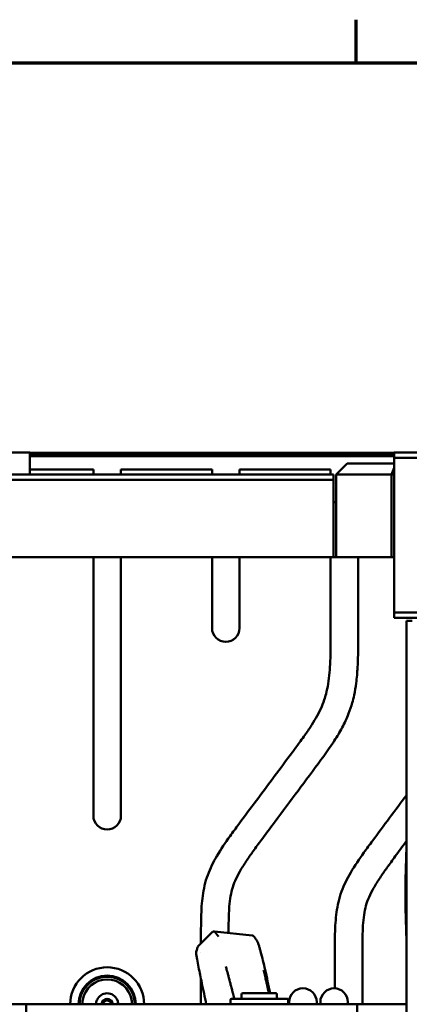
# Model space of a CAD drawing. Header units: millimetres. Extents: x 0 to 4584, y -120 to 1188.
# Tile 51 of 105: x 360 to 430, y 977 to 1156. Entities that reach past the tile are written whole.
import ezdxf

# ---------------------------------------------------------------- set-up
doc = ezdxf.new("R2010")
doc.units = ezdxf.units.MM
doc.header["$LTSCALE"] = 2
doc.layers.get('0').update_dxf_attribs({"lineweight": 25})
doc.layers.add('Rahmen (ISO)', color=7, linetype='Continuous', lineweight=70)
doc.layers.add('Sichtbar (ISO)', color=7, linetype='Continuous', lineweight=50)

# ---------------------------------------------------------------- blocks, each defined once
blk = doc.blocks.new('Ränder Vorgaberahmen')
at = {"layer": 'Rahmen (ISO)'}
blk.add_line((210.25, 574), (210.25, 577.9), dxfattribs=at)
at = {"layer": 'Rahmen (ISO)', "flags": 128}
blk.add_lwpolyline([(20, 20), (20, 574), (821, 574), (821, 20), (20, 20)], dxfattribs=at)

msp = doc.modelspace()

# ---------------------------------------------------------------- linework, layer by layer
at = {"layer": 'Sichtbar (ISO)'}
for p, q in [((357.378, 1077.4063), (361.378, 1077.4063)), ((361.378, 1077.4063), (361.378, 1073.4063)), ((361.378, 1077.3063), (427.378, 1077.3063)), ((361.378, 1077.3063), (427.378, 1077.3063)), ((361.378, 1077.1666), (427.378, 1077.1666)), ((361.378, 1076.9665), (427.378, 1076.9665)), ((361.378, 1076.7221), (427.378, 1076.7221)), ((427.378, 1077.4063), (486.878, 1077.4063)), ((427.378, 1077.4063), (427.378, 1076.4063)), ((427.378, 1076.4063), (486.878, 1076.4063)), ((427.378, 1048.4063), (427.378, 1076.4063)), ((372.878, 1074.3063), (361.378, 1074.3063)), ((372.878, 1073.4063), (372.878, 1074.3063)), ((377.878, 1074.3063), (377.878, 1073.4063)), ((394.378, 1074.3063), (377.878, 1074.3063)), ((394.378, 1073.4063), (394.378, 1074.3063)), ((399.378, 1074.3063), (399.378, 1073.4063)), ((415.878, 1074.3063), (399.378, 1074.3063)), ((415.878, 1073.4063), (415.878, 1074.3063)), ((418.878, 1075.4063), (416.878, 1073.4063)), ((427.378, 1075.4063), (418.878, 1075.4063)), ((426.878, 1073.4063), (427.378, 1074.6134)), ((280.878, 1073.4063), (416.378, 1073.4063)), ((280.878, 1072.4063), (416.378, 1072.4063)), ((416.378, 1072.4063), (416.378, 1073.4063)), ((416.378, 1072.4063), (416.378, 1058.4063)), ((416.878, 1073.4063), (416.878, 1058.4063)), ((426.878, 1073.4063), (416.878, 1073.4063)), ((426.878, 1073.4063), (427.378, 1073.4063)), ((426.878, 1073.4063), (426.878, 1058.4063)), ((416.378, 1068.4063), (416.878, 1068.4063)), ((416.378, 1058.4063), (280.878, 1058.4063)), ((372.878, 1011.5883), (372.878, 1058.4063)), ((377.878, 1058.4063), (377.878, 1011.5883)), ((394.378, 1045.5748), (394.378, 1058.4063)), ((399.378, 1058.4063), (399.378, 1045.5748)), ((415.878, 1045.2817), (415.878, 1058.4063)), ((416.378, 1058.4063), (416.878, 1058.4063)), ((416.878, 1058.4063), (426.878, 1058.4063)), ((420.878, 1058.4063), (420.878, 1045.2817)), ((427.378, 1058.4063), (426.878, 1058.4063)), ((427.378, 1048.4063), (486.878, 1048.4063)), ((427.378, 1048.4063), (427.378, 1047.4063)), ((427.378, 1047.4063), (486.878, 1047.4063)), ((429.628, 607.9063), (429.628, 1046.9063)), ((430.628, 1046.9063), (429.628, 1046.9063)), ((394.4193, 990.4559), (391.9293, 987.9957)), ((401.6285, 989.8905), (394.8265, 990.599)), ((392.378, 988.439), (392.378, 989.1193)), ((392.378, 986.7522), (392.378, 986.7522)), ((416.628, 980.3034), (416.628, 986.1313)), ((421.628, 986.1313), (421.628, 977.4063)), ((392.378, 977.4063), (392.378, 981.9864)), ((397.378, 980.6778), (397.378, 980.6777)), ((399.9437, 979.4063), (405.9437, 979.4063)), ((397.701, 978.2063), (397.701, 977.4063)), ((397.901, 978.4063), (398.1354, 978.4063)), ((398.1354, 978.4063), (402.378, 978.4063)), ((399.7437, 979.2063), (399.7437, 978.6063)), ((402.378, 978.4063), (403.5094, 978.4063)), ((403.5094, 978.4063), (407.752, 978.4063)), ((406.1437, 979.2063), (406.1437, 978.6063)), ((407.752, 978.4063), (407.9863, 978.4063)), ((408.1863, 978.2063), (408.1863, 977.4063)), ((408.3506, 977.8063), (408.3506, 977.4063)), ((413.3506, 977.8063), (413.3506, 977.4063)), ((414.0075, 977.8063), (414.0075, 977.4063)), ((419.0075, 977.8063), (419.0075, 977.4063)), ((324.4496, 977.4063), (360.678, 977.4063)), ((420.678, 977.4063), (360.678, 977.4063)), ((360.678, 965.7469), (360.678, 977.4063)), ((370.378, 977.4063), (370.378, 977.4063)), ((370.878, 977.4793), (370.878, 977.4063)), ((379.878, 977.4063), (379.878, 977.4792)), ((420.678, 977.4063), (429.628, 977.4063)), ((420.678, 977.4063), (420.678, 677.4063))]:
    msp.add_line(p, q, dxfattribs=at)
for centre, radius, start, end in [((396.878, 1045.5748), 2.5, 180, 0), ((375.378, 1011.5883), 2.5, 180, 0), ((375.378, 977.4063), 6.7, 0, 180), ((375.378, 977.4063), 5.2, 0, 180), ((375.378, 977.4063), 5, 10.249117, 169.77841), ((375.378, 977.4063), 4.5, 10.242728, 169.76078), ((375.378, 977.4063), 2, 23.579434, 156.421957), ((399.9437, 979.2063), 0.2, 90, 180), ((405.9437, 979.2063), 0.2, 0, 90), ((410.8506, 977.8063), 2.5, 0, 180), ((416.5075, 977.8063), 2.5, 0, 180), ((375.378, 977.4063), 1, 0, 180), ((375.378, 977.4063), 0.7, 0, 180), ((397.901, 978.2063), 0.2, 90, 180), ((399.5437, 978.6063), 0.2, 270, 0), ((406.3437, 978.6063), 0.2, 180, 270), ((407.9863, 978.2063), 0.2, 0, 90)]:
    msp.add_arc(centre, radius, start, end, dxfattribs=at)
for centre, major_axis, ratio, start_param, end_param in [((466.0584, 997.4063), (0, -78.5442), 0.46630766, 4.60904076, 4.8157372), ((401.7196, 988.9142), (-0.0931, 0.9763), 0.10206234, 6.26256228, 6.26261743), ((392.3601, 987.1466), (-0.4286, 0.8507), 0.09387241, 0.03028589, 0.03035306)]:
    msp.add_ellipse(centre, major_axis=major_axis, ratio=ratio, start_param=start_param, end_param=end_param, dxfattribs=at)
for points, knots in [([(392.378, 989.1193), (392.378, 990.4545), (392.3752, 991.7902), (392.4093, 993.1248), (392.4268, 993.8118), (392.4541, 994.4986), (392.5015, 995.1845), (392.5882, 996.4399), (392.7423, 997.6924), (393.0308, 998.9173), (393.1835, 999.5658), (393.3739, 1000.2065), (393.603, 1000.8322), (394.0407, 1002.0277), (394.6195, 1003.1682), (395.2643, 1004.2675), (395.9944, 1005.5125), (396.8091, 1006.7048), (397.6485, 1007.879), (398.1651, 1008.6017), (398.6911, 1009.3176), (399.2185, 1010.0324), (401.352, 1012.9234), (403.5101, 1015.7965), (405.6588, 1018.6763), (406.7599, 1020.152), (407.8585, 1021.6295), (408.9556, 1023.1082), (409.3779, 1023.6774), (409.8, 1024.2469), (410.2184, 1024.8191), (410.4884, 1025.1883), (410.7568, 1025.5588), (411.0223, 1025.9312), (411.4314, 1026.505), (411.8335, 1027.0835), (412.2206, 1027.6725), (412.9085, 1028.7192), (413.5491, 1029.7992), (414.0718, 1030.9366), (414.3186, 1031.4737), (414.5391, 1032.0236), (414.7276, 1032.5836), (414.8438, 1032.9289), (414.9478, 1033.2781), (415.0401, 1033.6304), (415.1978, 1034.232), (415.3214, 1034.8429), (415.4209, 1035.457), (415.64, 1036.809), (415.7421, 1038.1764), (415.8004, 1039.5446), (415.8819, 1041.456), (415.878, 1043.369), (415.878, 1045.2817)], [0, 0, 0, 0, 0.06372563, 0.06372563, 0.06372563, 0.09653278, 0.09653278, 0.09653278, 0.15657597, 0.15657597, 0.15657597, 0.18836361, 0.18836361, 0.18836361, 0.24911139, 0.24911139, 0.24911139, 0.31790072, 0.31790072, 0.31790072, 0.36023964, 0.36023964, 0.36023964, 0.53148324, 0.53148324, 0.53148324, 0.61923406, 0.61923406, 0.61923406, 0.65301462, 0.65301462, 0.65301462, 0.674815, 0.674815, 0.674815, 0.70840735, 0.70840735, 0.70840735, 0.76810719, 0.76810719, 0.76810719, 0.79629823, 0.79629823, 0.79629823, 0.81368282, 0.81368282, 0.81368282, 0.84336437, 0.84336437, 0.84336437, 0.90871281, 0.90871281, 0.90871281, 1, 1, 1, 1]), ([(420.878, 1045.2817), (420.878, 1043.771), (420.8805, 1042.2601), (420.8449, 1040.7499), (420.8269, 1039.9858), (420.7992, 1039.2219), (420.7552, 1038.4587), (420.6996, 1037.4941), (420.6179, 1036.5307), (420.4925, 1035.5726), (420.3975, 1034.8464), (420.2773, 1034.1233), (420.1243, 1033.4071), (420.0234, 1032.9349), (419.9082, 1032.4656), (419.7769, 1032.0008), (419.5939, 1031.353), (419.3796, 1030.7139), (419.1353, 1030.0864), (418.7949, 1029.2119), (418.3963, 1028.3601), (417.954, 1027.532), (417.5165, 1026.713), (417.0363, 1025.9171), (416.5308, 1025.1377), (416.2397, 1024.689), (415.9403, 1024.2458), (415.6353, 1023.8065), (414.9743, 1022.8546), (414.2874, 1021.9209), (413.5985, 1020.9886), (410.8385, 1017.2533), (408.0487, 1013.5407), (405.2749, 1009.8157), (404.6293, 1008.9487), (403.9846, 1008.081), (403.3424, 1007.2114), (402.8322, 1006.5208), (402.3237, 1005.8289), (401.8237, 1005.1309), (401.3974, 1004.5358), (400.9772, 1003.9362), (400.5718, 1003.3267), (400.1663, 1002.717), (399.7756, 1002.0974), (399.4134, 1001.4611), (399.1074, 1000.9237), (398.8217, 1000.3744), (398.5753, 999.8076), (398.3563, 999.3039), (398.1684, 998.7865), (398.0202, 998.2581), (397.8682, 997.7157), (397.758, 997.1617), (397.6747, 996.6044), (397.5783, 995.9582), (397.518, 995.3075), (397.4775, 994.6556), (397.4482, 994.1833), (397.4293, 993.7103), (397.4154, 993.2373), (397.3871, 992.2695), (397.3801, 991.3014), (397.3785, 990.3332)], [0, 0, 0, 0, 0.072099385, 0.072099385, 0.072099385, 0.108578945, 0.108578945, 0.108578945, 0.154693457, 0.154693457, 0.154693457, 0.189642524, 0.189642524, 0.189642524, 0.212686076, 0.212686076, 0.212686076, 0.244805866, 0.244805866, 0.244805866, 0.289573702, 0.289573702, 0.289573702, 0.333852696, 0.333852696, 0.333852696, 0.359345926, 0.359345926, 0.359345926, 0.414587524, 0.414587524, 0.414587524, 0.635924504, 0.635924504, 0.635924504, 0.687442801, 0.687442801, 0.687442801, 0.728365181, 0.728365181, 0.728365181, 0.76325735, 0.76325735, 0.76325735, 0.798163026, 0.798163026, 0.798163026, 0.827643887, 0.827643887, 0.827643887, 0.853837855, 0.853837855, 0.853837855, 0.880724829, 0.880724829, 0.880724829, 0.911896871, 0.911896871, 0.911896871, 0.934482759, 0.934482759, 0.934482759, 0.980689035, 0.980689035, 0.980689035, 0.980689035]), ([(416.628, 986.1313), (416.628, 987.4665), (416.6252, 988.8022), (416.6593, 990.1367), (416.6768, 990.8238), (416.7041, 991.5106), (416.7515, 992.1965), (416.8382, 993.4518), (416.9923, 994.7044), (417.2808, 995.9293), (417.4335, 996.5778), (417.6239, 997.2185), (417.853, 997.8441), (418.2907, 999.0397), (418.8695, 1000.1801), (419.5143, 1001.2795), (420.2444, 1002.5244), (421.0591, 1003.7167), (421.8985, 1004.8909), (422.4151, 1005.6137), (422.9411, 1006.3295), (423.4685, 1007.0443), (425.5091, 1009.8094), (427.5722, 1012.5581), (429.628, 1015.3121)], [0, 0, 0, 0, 0.063725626, 0.063725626, 0.063725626, 0.09653278, 0.09653278, 0.09653278, 0.156575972, 0.156575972, 0.156575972, 0.18836361, 0.18836361, 0.18836361, 0.249111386, 0.249111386, 0.249111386, 0.317900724, 0.317900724, 0.317900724, 0.360239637, 0.360239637, 0.360239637, 0.524026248, 0.524026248, 0.524026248, 0.524026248]), ([(429.628, 1006.9661), (429.5937, 1006.9199), (429.5593, 1006.8738), (429.5249, 1006.8276), (428.8793, 1005.9606), (428.2346, 1005.0929), (427.5924, 1004.2234), (427.0822, 1003.5327), (426.5737, 1002.8409), (426.0737, 1002.1429), (425.6474, 1001.5477), (425.2272, 1000.9481), (424.8218, 1000.3387), (424.4163, 999.7289), (424.0256, 999.1094), (423.6634, 998.4731), (423.3574, 997.9357), (423.0717, 997.3863), (422.8253, 996.8195), (422.6063, 996.3159), (422.4184, 995.7984), (422.2702, 995.27), (422.1182, 994.7276), (422.008, 994.1737), (421.9247, 993.6163), (421.8283, 992.9702), (421.768, 992.3195), (421.7275, 991.6676), (421.6982, 991.1952), (421.6793, 990.7223), (421.6654, 990.2492), (421.6253, 988.877), (421.628, 987.504), (421.628, 986.1313)], [0.633181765, 0.633181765, 0.633181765, 0.633181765, 0.635924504, 0.635924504, 0.635924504, 0.6874428, 0.6874428, 0.6874428, 0.728365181, 0.728365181, 0.728365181, 0.76325735, 0.76325735, 0.76325735, 0.798163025, 0.798163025, 0.798163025, 0.827643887, 0.827643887, 0.827643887, 0.853837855, 0.853837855, 0.853837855, 0.880724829, 0.880724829, 0.880724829, 0.911896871, 0.911896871, 0.911896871, 0.934482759, 0.934482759, 0.934482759, 1, 1, 1, 1]), ([(394.4193, 990.4559), (394.4581, 990.4943), (394.5039, 990.5268), (394.6014, 990.5743), (394.6542, 990.5902), (394.7469, 990.6025), (394.7871, 990.6031), (394.8265, 990.599)], [0, 0, 0, 0, 0.0164827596, 0.0164827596, 0.0326744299, 0.0326744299, 0.0446339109, 0.0446339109, 0.0446339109, 0.0446339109]), ([(394.8442, 990.5853), (394.8565, 990.5673), (394.8699, 990.5484), (394.8837, 990.5292), (394.8876, 990.5237), (394.8917, 990.5181), (394.8957, 990.5125), (394.9078, 990.4959), (394.9199, 990.4794), (394.9319, 990.4632), (394.9378, 990.4553), (394.9436, 990.4475), (394.9494, 990.4398), (394.9593, 990.4266), (394.969, 990.4138), (394.9785, 990.4014), (394.9856, 990.3919), (394.9927, 990.3827), (394.9996, 990.3738), (395.0076, 990.3634), (395.0155, 990.3532), (395.0231, 990.3435), (395.0306, 990.3339), (395.0378, 990.3247), (395.0448, 990.3159), (395.0518, 990.307), (395.0585, 990.2985), (395.0647, 990.2907), (395.071, 990.2829), (395.0768, 990.2757), (395.0823, 990.2688), (395.0908, 990.2582), (395.0988, 990.2484), (395.1069, 990.2386), (395.1093, 990.2357), (395.1117, 990.2327), (395.1142, 990.2297), (395.1249, 990.2168), (395.1361, 990.2034), (395.1479, 990.1892), (395.1597, 990.175), (395.1722, 990.1601), (395.1839, 990.1461), (395.1955, 990.1322), (395.2064, 990.1193), (395.2161, 990.1079), (395.2173, 990.1065), (395.2185, 990.105), (395.2197, 990.1037), (395.2279, 990.094), (395.2352, 990.0855), (395.2417, 990.0779), (395.2459, 990.0731), (395.2497, 990.0686), (395.2534, 990.0644), (395.2565, 990.0609), (395.2594, 990.0576), (395.2622, 990.0543), (395.2686, 990.0471), (395.2747, 990.0401), (395.2808, 990.0331), (395.2824, 990.0314), (395.2839, 990.0296), (395.2855, 990.0278), (395.29, 990.0226), (395.2946, 990.0174), (395.2993, 990.012), (395.3044, 990.0061), (395.3096, 990.0001), (395.3149, 989.9939), (395.316, 989.9926), (395.3172, 989.9912), (395.3183, 989.9899), (395.3257, 989.9813), (395.3333, 989.9721), (395.3416, 989.9622), (395.348, 989.9545), (395.3548, 989.9462), (395.362, 989.9373), (395.3633, 989.9358), (395.3646, 989.9342), (395.3659, 989.9326), (395.3728, 989.924), (395.3803, 989.9148), (395.3883, 989.9047), (395.3948, 989.8965), (395.4018, 989.8878), (395.4092, 989.8784), (395.4132, 989.8733), (395.4173, 989.868), (395.4216, 989.8626), (395.424, 989.8596), (395.4264, 989.8565), (395.4288, 989.8534), (395.4347, 989.8458), (395.4409, 989.8378), (395.4471, 989.8296), (395.4514, 989.8241), (395.4557, 989.8184), (395.46, 989.8126), (395.4613, 989.8108), (395.4627, 989.809), (395.464, 989.8072), (395.4692, 989.8002), (395.4744, 989.7931), (395.4796, 989.786), (395.4844, 989.7793), (395.4892, 989.7727), (395.4939, 989.7661), (395.4957, 989.7636), (395.4974, 989.7611), (395.4991, 989.7586), (395.5018, 989.7548), (395.5045, 989.751), (395.5071, 989.7472), (395.5113, 989.7413), (395.5153, 989.7353), (395.5194, 989.7294), (395.5233, 989.7238), (395.5271, 989.7182), (395.531, 989.7125), (395.5325, 989.7104), (395.5339, 989.7084), (395.5353, 989.7063), (395.5375, 989.7031), (395.5398, 989.6998), (395.542, 989.6965), (395.5454, 989.6915), (395.5489, 989.6865), (395.5524, 989.6813), (395.5547, 989.678), (395.557, 989.6747), (395.5593, 989.6712)], [0, 0, 0, 0, 0.03585256, 0.03585256, 0.03585256, 0.04626645, 0.04626645, 0.04626645, 0.07732727, 0.07732727, 0.07732727, 0.09254029, 0.09254029, 0.09254029, 0.11882427, 0.11882427, 0.11882427, 0.13881412, 0.13881412, 0.13881412, 0.16214701, 0.16214701, 0.16214701, 0.18508796, 0.18508796, 0.18508796, 0.20822487, 0.20822487, 0.20822487, 0.23136179, 0.23136179, 0.23136179, 0.26700265, 0.26700265, 0.26700265, 0.27763563, 0.27763563, 0.27763563, 0.32390946, 0.32390946, 0.32390946, 0.3701833, 0.3701833, 0.3701833, 0.41645714, 0.41645714, 0.41645714, 0.42228644, 0.42228644, 0.42228644, 0.46273097, 0.46273097, 0.46273097, 0.48822837, 0.48822837, 0.48822837, 0.50900481, 0.50900481, 0.50900481, 0.55527864, 0.55527864, 0.55527864, 0.56694956, 0.56694956, 0.56694956, 0.60155248, 0.60155248, 0.60155248, 0.63976638, 0.63976638, 0.63976638, 0.64782631, 0.64782631, 0.64782631, 0.69983858, 0.69983858, 0.69983858, 0.74037398, 0.74037398, 0.74037398, 0.7474246, 0.7474246, 0.7474246, 0.78538373, 0.78538373, 0.78538373, 0.81628844, 0.81628844, 0.81628844, 0.83292166, 0.83292166, 0.83292166, 0.84201237, 0.84201237, 0.84201237, 0.86411369, 0.86411369, 0.86411369, 0.87919549, 0.87919549, 0.87919549, 0.8838489, 0.8838489, 0.8838489, 0.90194803, 0.90194803, 0.90194803, 0.91901403, 0.91901403, 0.91901403, 0.92546933, 0.92546933, 0.92546933, 0.93552638, 0.93552638, 0.93552638, 0.9514318, 0.9514318, 0.9514318, 0.9663484, 0.9663484, 0.9663484, 0.97174316, 0.97174316, 0.97174316, 0.97997496, 0.97997496, 0.97997496, 0.99230084, 0.99230084, 0.99230084, 1, 1, 1, 1]), ([(401.6285, 989.8905), (401.673, 989.8859), (401.7167, 989.8746), (401.8011, 989.8404), (401.8425, 989.8163), (401.9078, 989.7667), (401.934, 989.7427), (401.957, 989.7178)], [0, 0, 0, 0, 0.0134482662, 0.0134482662, 0.0277930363, 0.0277930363, 0.0386159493, 0.0386159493, 0.0386159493, 0.0386159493]), ([(401.9556, 989.7193), (401.9556, 989.7193), (401.9556, 989.7193), (401.9556, 989.7192), (401.9558, 989.719), (401.9565, 989.7183), (401.9569, 989.7179), (401.958, 989.7168), (401.9586, 989.716), (401.9604, 989.7142), (401.9614, 989.7131), (401.9653, 989.7088), (401.9678, 989.706), (401.9719, 989.7015), (401.9731, 989.7001), (401.9761, 989.6967), (401.9778, 989.6948), (401.9845, 989.687), (401.9899, 989.6807), (402.0096, 989.6572), (402.0217, 989.6419), (402.0695, 989.5806), (402.1014, 989.5368), (402.2314, 989.3555), (402.3283, 989.2141), (402.5151, 988.917), (402.5937, 988.789), (402.7069, 988.5365), (402.7313, 988.4781), (402.7903, 988.3238), (402.8262, 988.2186), (402.8916, 988.0134), (402.9219, 987.9131), (403.0063, 987.6253), (403.0591, 987.4354), (403.1366, 987.1488), (403.1624, 987.0519), (403.1881, 986.9548)], [0.00256728, 0.00256728, 0.00256728, 0.00256728, 0.002585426, 0.002585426, 0.002996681, 0.002996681, 0.003346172, 0.003346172, 0.003753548, 0.003753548, 0.004333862, 0.004333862, 0.006092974, 0.006092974, 0.007947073, 0.007947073, 0.010064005, 0.010064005, 0.016414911, 0.016414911, 0.035481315, 0.035481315, 0.092641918, 0.092641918, 0.264215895, 0.264215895, 0.36693764, 0.36693764, 0.392946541, 0.392946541, 0.428636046, 0.428636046, 0.460271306, 0.460271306, 0.51920752, 0.51920752, 0.549319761, 0.549319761, 0.549319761, 0.549319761]), ([(393.3367, 977.4063), (393.1014, 978.7137), (392.7919, 980.0095), (392.3221, 982.2488), (392.1278, 983.1974), (391.8464, 984.6194), (391.7526, 985.0974), (391.6218, 985.8094), (391.5778, 986.0553), (391.5275, 986.4023), (391.5151, 986.5154), (391.5068, 986.7196), (391.5111, 986.8015), (391.5264, 986.8868)], [0.62565994, 0.62565994, 0.62565994, 0.62565994, 1.02694158, 1.02694158, 1.3211203, 1.3211203, 1.46922034, 1.46922034, 1.54662814, 1.54662814, 1.59118122, 1.59118122, 1.64026049, 1.64026049, 1.64026049, 1.64026049]), ([(391.5264, 986.8868), (391.5827, 987.2022), (391.6536, 987.3637), (391.7473, 987.6361), (391.7769, 987.7197), (391.8065, 987.8019)], [0, 0, 0, 0, 0.288683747, 0.288683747, 0.42232759, 0.42232759, 0.42232759, 0.42232759]), ([(391.8065, 987.8019), (391.8222, 987.8463), (391.8448, 987.8901), (391.8897, 987.953), (391.9087, 987.9753), (391.9293, 987.9957)], [0, 0, 0, 0, 0.0146978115, 0.0146978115, 0.0234713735, 0.0234713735, 0.0234713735, 0.0234713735]), ([(398.439, 978.4063), (398.4369, 978.4141), (398.4348, 978.422), (398.4327, 978.4298), (398.4274, 978.4496), (398.4222, 978.4694), (398.4169, 978.4892), (398.3976, 978.5615), (398.3784, 978.6337), (398.3603, 978.7018), (398.3372, 978.7886), (398.3159, 978.8688), (398.2947, 978.9486), (398.2818, 978.9975), (398.2689, 979.046), (398.2558, 979.0954), (398.2475, 979.1267), (398.239, 979.1584), (398.2305, 979.1905), (398.2085, 979.2733), (398.1856, 979.3597), (398.1617, 979.4496), (398.1566, 979.4686), (398.1515, 979.4878), (398.1464, 979.5072), (398.1272, 979.5794), (398.1074, 979.6541), (398.0864, 979.7328), (398.065, 979.8137), (398.0424, 979.8986), (398.0184, 979.9889), (398.0128, 980.0101), (398.0071, 980.0316), (398.0013, 980.0534), (397.9709, 980.1678), (397.9383, 980.2903), (397.9045, 980.4179), (397.8906, 980.47), (397.8766, 980.5228), (397.8625, 980.576), (397.842, 980.6532), (397.8213, 980.7314), (397.8008, 980.8087), (397.7661, 980.9392), (397.7321, 981.0676), (397.7015, 981.1832), (397.6708, 981.2987), (397.6436, 981.4015), (397.6163, 981.5044), (397.6027, 981.5559), (397.589, 981.6073), (397.5749, 981.6607), (397.5719, 981.6719), (397.5689, 981.6833), (397.5659, 981.6947), (397.5546, 981.7373), (397.543, 981.7811), (397.5311, 981.826), (397.501, 981.9398), (397.469, 982.0606), (397.4363, 982.1844), (397.4296, 982.2097), (397.4229, 982.2351), (397.4161, 982.2607), (397.3899, 982.3601), (397.3631, 982.4612), (397.3359, 982.5644), (397.3084, 982.6685), (397.2804, 982.7746), (397.2518, 982.883), (397.2448, 982.9096), (397.2378, 982.9364), (397.2307, 982.9632), (397.1947, 983.0996), (397.1579, 983.2396), (397.1206, 983.3816), (397.1056, 983.4386), (397.0905, 983.4958), (397.0754, 983.5533), (397.0152, 983.7824), (396.9542, 984.0149), (396.894, 984.245)], [0.331980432, 0.331980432, 0.331980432, 0.331980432, 0.335325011, 0.335325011, 0.335325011, 0.343735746, 0.343735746, 0.343735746, 0.374423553, 0.374423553, 0.374423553, 0.413522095, 0.413522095, 0.413522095, 0.437469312, 0.437469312, 0.437469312, 0.452620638, 0.452620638, 0.452620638, 0.49171918, 0.49171918, 0.49171918, 0.499997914, 0.499997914, 0.499997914, 0.530817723, 0.530817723, 0.530817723, 0.562478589, 0.562478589, 0.562478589, 0.569916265, 0.569916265, 0.569916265, 0.609014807, 0.609014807, 0.609014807, 0.624970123, 0.624970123, 0.624970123, 0.64811335, 0.64811335, 0.64811335, 0.687211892, 0.687211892, 0.687211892, 0.726310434, 0.726310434, 0.726310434, 0.745859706, 0.745859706, 0.745859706, 0.749992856, 0.749992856, 0.749992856, 0.765408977, 0.765408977, 0.765408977, 0.804507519, 0.804507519, 0.804507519, 0.81250541, 0.81250541, 0.81250541, 0.843606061, 0.843606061, 0.843606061, 0.87499433, 0.87499433, 0.87499433, 0.882704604, 0.882704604, 0.882704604, 0.921803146, 0.921803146, 0.921803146, 0.937497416, 0.937497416, 0.937497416, 1, 1, 1, 1]), ([(403.7347, 983.5816), (403.8296, 983.184), (403.9559, 982.6463), (404.0976, 982.0365), (404.1928, 981.6251), (404.2761, 981.2632), (404.3376, 980.9946), (404.3845, 980.7894), (404.4301, 980.5893), (404.4851, 980.3462), (404.5499, 980.058), (404.613, 979.7745), (404.6606, 979.5584), (404.6872, 979.4369), (404.6939, 979.4063)], [0, 0, 0, 0, 0.062499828, 0.093749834, 0.12499984, 0.156249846, 0.187499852, 0.203124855, 0.218749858, 0.249999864, 0.28124987, 0.312499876, 0.343749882, 0.354322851, 0.354322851, 0.354322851, 0.354322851]), ([(370.4574, 978.2936), (370.431, 978.147), (370.4111, 977.9994), (370.3846, 977.7029), (370.378, 977.5544), (370.378, 977.4063)], [-0.0895107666, -0.0895107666, -0.0895107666, -0.0895107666, -0.0448126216, -0.0448126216, -0.000001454, -0.000001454, -0.000001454, -0.000001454]), ([(370.878, 977.4793), (370.8779, 977.6001), (370.8839, 977.7212), (370.9079, 977.9643), (370.926, 978.0857), (370.9497, 978.2062)], [0.0000013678, 0.0000013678, 0.0000013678, 0.0000013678, 0.0366220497, 0.0366220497, 0.073471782, 0.073471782, 0.073471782, 0.073471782]), ([(373.378, 977.4063), (373.378, 977.6542), (373.4272, 977.9208), (373.5337, 978.1799), (373.5393, 978.1931), (373.545, 978.2063)], [0.9279819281, 0.9279819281, 0.9279819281, 0.9279819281, 1.0033210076, 1.0033210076, 1.007390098, 1.007390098, 1.007390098, 1.007390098]), ([(377.211, 978.2064), (377.2168, 978.1932), (377.2224, 978.1799), (377.3289, 977.9208), (377.378, 977.6542), (377.378, 977.4063)], [0.2232225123, 0.2232225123, 0.2232225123, 0.2232225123, 0.2272961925, 0.2272961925, 0.302635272, 0.302635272, 0.302635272, 0.302635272]), ([(379.8063, 978.2065), (379.8302, 978.0854), (379.8484, 977.9635), (379.8723, 977.7203), (379.8782, 977.5996), (379.8781, 977.4792)], [0.0000016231, 0.0000016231, 0.0000016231, 0.0000016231, 0.0370276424, 0.0370276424, 0.0735145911, 0.0735145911, 0.0735145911, 0.0735145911]), ([(380.378, 977.4063), (380.378, 977.555), (380.3714, 977.7041), (380.3447, 978.0015), (380.3248, 978.1492), (380.2983, 978.296)], [-0.0897493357, -0.0897493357, -0.0897493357, -0.0897493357, -0.0447497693, -0.0447497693, -0.000001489, -0.000001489, -0.000001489, -0.000001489])]:
    msp.add_open_spline(points, degree=3, knots=knots, dxfattribs=at)
for points in [[(403.1881, 986.9548), (403.476, 985.8648), (403.739, 984.7714), (403.9876, 983.6749)], [(403.9876, 983.6749), (404.3084, 982.2603), (404.6222, 980.8316), (404.9201, 979.4063)]]:
    msp.add_open_spline(points, degree=3, dxfattribs=at)

# ---------------------------------------------------------------- block references
at = {"xscale": 2, "yscale": 2, "zscale": 2}
msp.add_blockref('Ränder Vorgaberahmen', (0, 0), dxfattribs=at)

doc.saveas('drawing.dxf')
